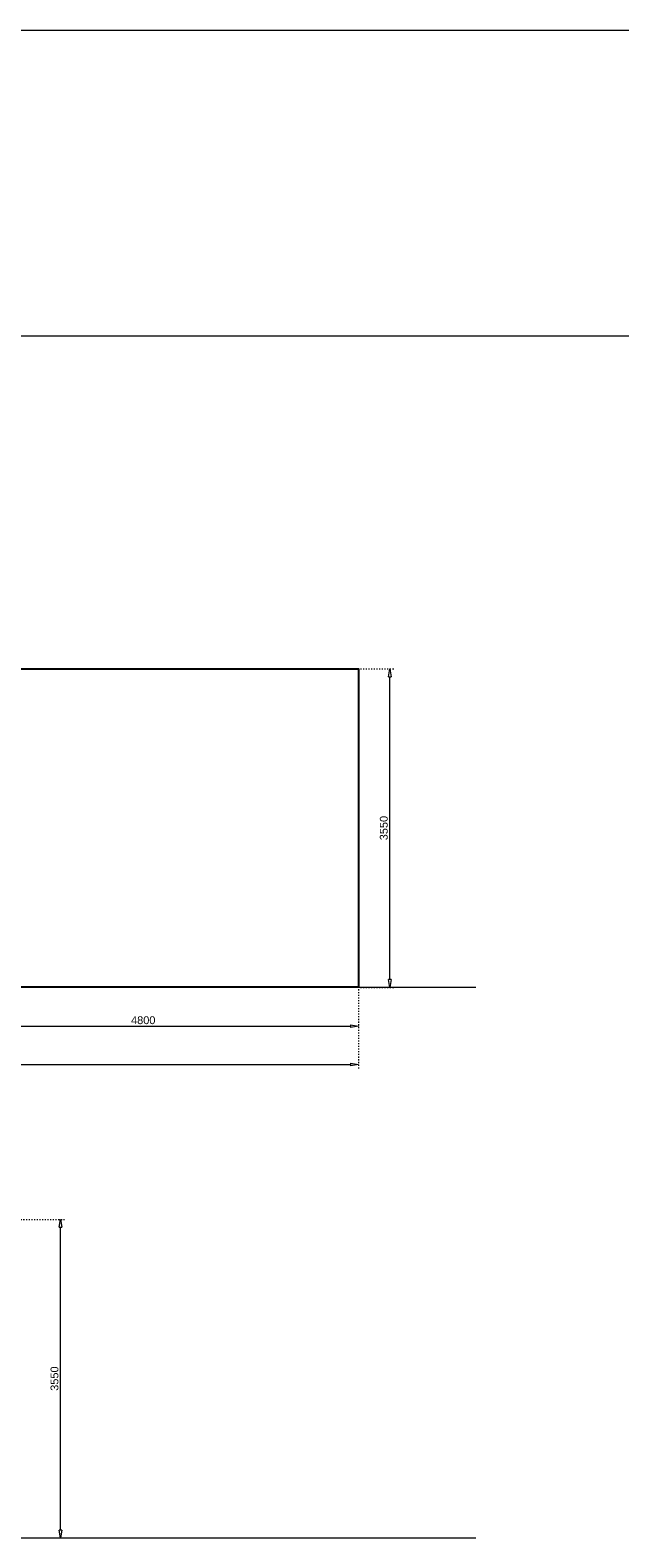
# Model space of a CAD drawing. Header units: millimetres. Extents: x 91086 to 300562, y -68316 to 28747.
# Tile 16 of 61: x 103862 to 110442, y 11942 to 28747. Entities that reach past the tile are written whole.
import ezdxf

# ---------------------------------------------------------------- set-up
doc = ezdxf.new("R2010")
doc.units = ezdxf.units.MM
doc.linetypes.add('ACAD_ISO03W100', pattern=[30, 12, -18])
doc.layers.get('Defpoints').update_dxf_attribs({"lineweight": 0})
for name, color, linetype, lineweight in [('25-Staal-B', 150, 'Continuous', 25), ('^ 0-Staal-txt', 7, 'Continuous', 0), ('Layer1', 252, 'Continuous', 0)]:
    doc.layers.add(name, color=color, linetype=linetype, lineweight=lineweight)
doc.styles.add('Arial', font='arial.ttf')
doc.dimstyles.new('dim-11', dxfattribs={"dimscale": 35, "dimtxt": 2.5, "dimasz": 2.5, "dimexe": 1.25, "dimexo": 0.625, "dimtad": 1, "dimdec": 0, "dimtxsty": 'Arial', "dimblk": 'CLOSEDBLANK', "dimcen": 3, "dimclrd": 252, "dimclre": 252, "dimclrt": 7, "dimadec": 0, "dimazin": 0, "dimtfac": 1, "dimtdec": 0, "dimtmove": 0, "dimatfit": 3, "dimldrblk": 'CLOSEDBLANK', "dimfxl": 1, "dimlwd": 0, "dimlwe": 0, "dimarcsym": 0})

# ---------------------------------------------------------------- blocks, each defined once
blk = doc.blocks.new('_ClosedBlank')
at = {"color": 0, "linetype": 'ByBlock', "lineweight": -2}
for p, q in [((-1, 0.17), (0, 0)), ((-1, 0.17), (-1, -0.17)), ((0, 0), (-1, -0.17))]:
    blk.add_line(p, q, dxfattribs=at)
blk = doc.blocks.new('*D8')
at = {"layer": '25-Staal-B', "color": 252, "linetype": 'ACAD_ISO03W100', "lineweight": 0, "transparency": 16777216}
for p, q in [((102724, 18056), (102724, 17600)), ((107524, 18056), (107524, 17600))]:
    blk.add_line(p, q, dxfattribs=at)
at = {"layer": '25-Staal-B', "color": 252, "lineweight": 0, "transparency": 16777216}
blk.add_line((102812, 17644), (107437, 17644), dxfattribs=at)
at = {"layer": 'Defpoints', "color": 0, "transparency": 16777216}
for p in [(102724, 18078), (107524, 18078), (107524, 17644)]:
    blk.add_point(p, dxfattribs=at)
at = {"layer": '25-Staal-B', "color": 252, "lineweight": 0, "transparency": 16777216, "xscale": 87.5, "yscale": 87.5, "zscale": 87.5, "rotation": 180}
blk.add_blockref('_ClosedBlank', (102724, 17644), dxfattribs=at)
at = {"layer": '25-Staal-B', "color": 252, "lineweight": 0, "transparency": 16777216, "xscale": 87.5, "yscale": 87.5, "zscale": 87.5}
blk.add_blockref('_ClosedBlank', (107524, 17644), dxfattribs=at)
at = {"layer": '25-Staal-B', "color": 7, "transparency": 16777216, "insert": (105124, 17711), "char_height": 87.5, "attachment_point": 5, "style": 'Arial'}
blk.add_mtext('4800', dxfattribs=at)
blk = doc.blocks.new('*D9')
at = {"layer": '25-Staal-B', "color": 252, "linetype": 'ACAD_ISO03W100', "lineweight": 0, "transparency": 16777216}
for p, q in [((107546, 21628), (107918, 21628)), ((107546, 18078), (107918, 18078))]:
    blk.add_line(p, q, dxfattribs=at)
at = {"layer": '25-Staal-B', "color": 252, "lineweight": 0, "transparency": 16777216}
blk.add_line((107875, 18166), (107875, 21541), dxfattribs=at)
at = {"layer": 'Defpoints', "color": 0, "transparency": 16777216}
for p in [(107524, 21628), (107875, 21628), (107524, 18078)]:
    blk.add_point(p, dxfattribs=at)
at = {"layer": '25-Staal-B', "color": 252, "lineweight": 0, "transparency": 16777216, "xscale": 87.5, "yscale": 87.5, "zscale": 87.5}
for p, rotation in [((107875, 21628), 90), ((107875, 18078), 270)]:
    blk.add_blockref('_ClosedBlank', p, dxfattribs=dict(at, rotation=rotation))
at = {"layer": '25-Staal-B', "color": 7, "transparency": 16777216, "insert": (107808, 19853), "char_height": 87.5, "attachment_point": 5, "rotation": 90, "style": 'Arial'}
blk.add_mtext('3550', dxfattribs=at)
blk = doc.blocks.new('*D10')
at = {"layer": '25-Staal-B', "color": 252, "linetype": 'ACAD_ISO03W100', "lineweight": 0, "transparency": 16777216}
for p, q in [((93134, 18056), (93134, 17175)), ((107524, 18056), (107524, 17175))]:
    blk.add_line(p, q, dxfattribs=at)
at = {"layer": '25-Staal-B', "color": 252, "lineweight": 0, "transparency": 16777216}
blk.add_line((93222, 17219), (107437, 17219), dxfattribs=at)
at = {"layer": 'Defpoints', "color": 0, "transparency": 16777216}
for p in [(93134, 18078), (107524, 18078), (107524, 17219)]:
    blk.add_point(p, dxfattribs=at)
at = {"layer": '25-Staal-B', "color": 252, "lineweight": 0, "transparency": 16777216, "xscale": 87.5, "yscale": 87.5, "zscale": 87.5, "rotation": 180}
blk.add_blockref('_ClosedBlank', (93134, 17219), dxfattribs=at)
at = {"layer": '25-Staal-B', "color": 252, "lineweight": 0, "transparency": 16777216, "xscale": 87.5, "yscale": 87.5, "zscale": 87.5}
blk.add_blockref('_ClosedBlank', (107524, 17219), dxfattribs=at)
at = {"layer": '25-Staal-B', "color": 7, "transparency": 16777216, "insert": (100329, 17285), "char_height": 87.5, "attachment_point": 5, "style": 'Arial'}
blk.add_mtext('14390', dxfattribs=at)
blk = doc.blocks.new('*D16')
at = {"layer": '25-Staal-B', "color": 252, "linetype": 'ACAD_ISO03W100', "lineweight": 0, "transparency": 16777216}
for p, q in [((103756, 15492), (104245, 15492)), ((103756, 11942), (104245, 11942))]:
    blk.add_line(p, q, dxfattribs=at)
at = {"layer": '25-Staal-B', "color": 252, "lineweight": 0, "transparency": 16777216}
blk.add_line((104201, 12030), (104201, 15405), dxfattribs=at)
at = {"layer": 'Defpoints', "color": 0, "transparency": 16777216}
for p in [(103734, 15492), (104201, 15492), (103734, 11942)]:
    blk.add_point(p, dxfattribs=at)
at = {"layer": '25-Staal-B', "color": 252, "lineweight": 0, "transparency": 16777216, "xscale": 87.5, "yscale": 87.5, "zscale": 87.5}
for p, rotation in [((104201, 15492), 90), ((104201, 11942), 270)]:
    blk.add_blockref('_ClosedBlank', p, dxfattribs=dict(at, rotation=rotation))
at = {"layer": '25-Staal-B', "color": 7, "transparency": 16777216, "insert": (104134, 13717), "char_height": 87.5, "attachment_point": 5, "rotation": 90, "style": 'Arial'}
blk.add_mtext('3550', dxfattribs=at)

msp = doc.modelspace()

# ---------------------------------------------------------------- linework, layer by layer
at = {"layer": '25-Staal-B'}
msp.add_lwpolyline([(93134.1, 18078.4), (93134.1, 21628.4), (107524.1, 21628.4), (107524.1, 18078.4), (102724.1, 18078.4), (102724.1, 20678.4), (98504.1, 20678.4), (98504.1, 18078.4)], dxfattribs=at)
at = {"layer": '^ 0-Staal-txt', "lineweight": 0}
for points in [[(91977.7, 18078.4), (108835.3, 18078.4)], [(91977.7, 11942.2), (108835.3, 11942.2)]]:
    msp.add_lwpolyline(points, dxfattribs=at)
at = {"layer": 'Layer1'}
msp.add_lwpolyline([(131257.3, 25335.3), (91085.6, 25335.3), (91085.6, 28746.7), (131257.3, 28746.7)], close=True, dxfattribs=at)

# ---------------------------------------------------------------- dimensions: what is measured, and where the dimension line sits
at = {"layer": '25-Staal-B'}
for base, p1, p2, picture, middle in [((107874.7, 21628.4), (107524.1, 18078.4), (107524.1, 21628.4), '*D9', (107808.2, 19853.4)), ((104201.1, 15492.2), (103734.1, 11942.2), (103734.1, 15492.2), '*D16', (104134.5, 13717.2))]:
    dim = msp.add_linear_dim(base=base, p1=p1, p2=p2, angle=90, dimstyle='dim-11', dxfattribs=at)
    dim.commit()
    dim.dimension.update_dxf_attribs({"geometry": picture, "text_midpoint": middle})
for base, p1, picture, middle in [((107524.1, 17218.6), (93134.1, 18078.4), '*D10', (100329.1, 17285.2)), ((107524.1, 17644.2), (102724.1, 18078.4), '*D8', (105124.1, 17710.7))]:
    dim = msp.add_linear_dim(base=base, p1=p1, p2=(107524.1, 18078.4), dimstyle='dim-11', dxfattribs=at)
    dim.commit()
    dim.dimension.update_dxf_attribs({"geometry": picture, "text_midpoint": middle})

doc.saveas('drawing.dxf')
